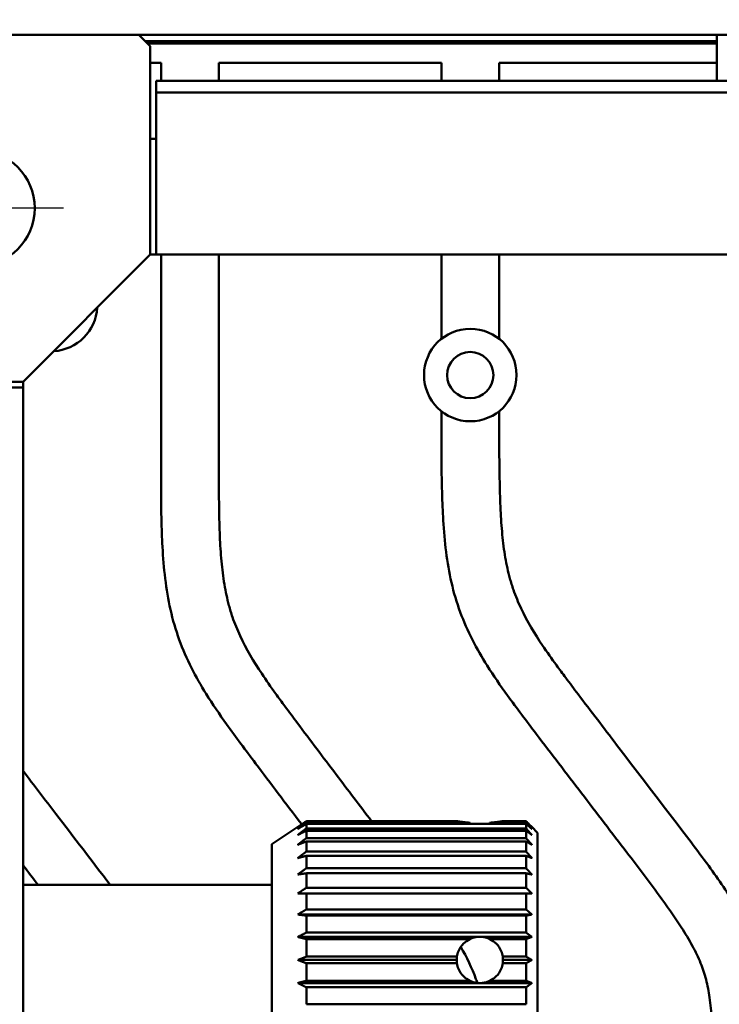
# Model space of a CAD drawing. Header units: millimetres. Extents: x 0 to 2239, y -60 to 841.
# Tile 36 of 151: x 172 to 233, y 696 to 781. Entities that reach past the tile are written whole.
import ezdxf

# ---------------------------------------------------------------- set-up
doc = ezdxf.new("R2010")
doc.units = ezdxf.units.MM
doc.linetypes.add('CHAIN', pattern=[0.3543, 0.2362, -0.0295, 0.0591, -0.0295])
for name, color, linetype, lineweight in [('Bemaßung (ISO)', 7, 'Continuous', 25), ('Mittelpunktmarkierung (ISO)', 7, 'Continuous', 25), ('Sichtbar (ISO)', 7, 'Continuous', 50)]:
    doc.layers.add(name, color=color, linetype=linetype, lineweight=lineweight)
doc.styles.add('Notiztext (DIN)', font='isocpeur.ttf')
doc.dimstyles.new('Standard (DIN)', dxfattribs={"dimtxt": 3.5, "dimasz": 2.5, "dimexe": 2, "dimexo": 0.5, "dimgap": 0.5, "dimtad": 1, "dimrnd": 1e-08, "dimtxsty": 'Notiztext (DIN)', "dimcen": 0.09, "dimdle": 10, "dimclrd": 256, "dimclre": 256, "dimclrt": 256, "dimadec": 0, "dimazin": 0, "dimtfac": 1, "dimtmove": 0, "dimatfit": 3, "dimfxl": 1, "dimtolj": 1, "dimtzin": 0, "dimlwd": -1, "dimlwe": -1, "dimarcsym": 0})

# ---------------------------------------------------------------- blocks, each defined once
blk = doc.blocks.new('*D15')
at = {"layer": 'Bemaßung (ISO)', "transparency": 16777216}
for p, q in [((168.74, 768.963), (168.74, 794.92)), ((388.74, 768.963), (388.74, 794.92)), ((171.24, 792.92), (386.24, 792.92))]:
    blk.add_line(p, q, dxfattribs=at)
for points in [[(171.24, 793.337), (171.24, 792.504), (168.74, 792.92)], [(386.24, 793.337), (386.24, 792.504), (388.74, 792.92)]]:
    blk.add_solid(points, dxfattribs=at)
at = {"layer": 'Defpoints', "color": 0, "transparency": 16777216}
for p in [(388.74, 792.92), (168.74, 768.463), (388.74, 768.463)]:
    blk.add_point(p, dxfattribs=at)
at = {"layer": 'Bemaßung (ISO)', "transparency": 16777216, "insert": (275.415, 796.92), "char_height": 3.5, "attachment_point": 1, "style": 'Notiztext (DIN)'}
blk.add_mtext('\\A1;220', dxfattribs=at)

msp = doc.modelspace()

# ---------------------------------------------------------------- linework, layer by layer
at = {"layer": 'Mittelpunktmarkierung (ISO)', "linetype": 'CHAIN', "ltscale": 23.990969}
msp.add_line((176.2399, 765.0629), (161.2399, 765.0629), dxfattribs=at)
at = {"layer": 'Sichtbar (ISO)'}
for p, q in [((154.7399, 780.0629), (182.7399, 780.0629)), ((182.7399, 780.0629), (183.7399, 779.0629)), ((232.7399, 780.0629), (182.7399, 780.0629)), ((232.7399, 780.0629), (236.7399, 780.0629)), ((232.7399, 776.0629), (232.7399, 780.0629)), ((232.7399, 779.4906), (183.3123, 779.4906)), ((232.7399, 779.3062), (183.4967, 779.3062)), ((183.7399, 761.0629), (183.7399, 779.0629)), ((184.6649, 777.6379), (183.7399, 777.6379)), ((184.6649, 776.0629), (184.6649, 777.6379)), ((189.6649, 777.6379), (189.6649, 776.0629)), ((208.9149, 777.6379), (189.6649, 777.6379)), ((208.9149, 776.0629), (208.9149, 777.6379)), ((213.9149, 777.6379), (213.9149, 776.0629)), ((232.7399, 777.6379), (213.9149, 777.6379)), ((184.2399, 776.0629), (373.2399, 776.0629)), ((184.2399, 776.0629), (184.2399, 775.0629)), ((184.2399, 775.0629), (373.2399, 775.0629)), ((184.2399, 761.0629), (184.2399, 775.0629)), ((183.7399, 771.0629), (184.2399, 771.0629)), ((183.7399, 761.0629), (172.7399, 750.0629)), ((184.2399, 761.0629), (183.7399, 761.0629)), ((373.2399, 761.0629), (184.2399, 761.0629)), ((184.6649, 742.9061), (184.6649, 761.0629)), ((189.6649, 761.0629), (189.6649, 742.9061)), ((208.9149, 753.7604), (208.9149, 761.0629)), ((213.9149, 761.0629), (213.9149, 753.7604)), ((154.7399, 750.0629), (172.7399, 750.0629)), ((172.7399, 750.0629), (172.7399, 749.5629)), ((158.7399, 749.5629), (172.7399, 749.5629)), ((172.7399, 310.5629), (172.7399, 749.5629)), ((208.9149, 745.0941), (208.9149, 747.5154)), ((213.9149, 747.5154), (213.9149, 745.0941)), ((210.2606, 712.0595), (197.2399, 712.0595)), ((197.2399, 711.927), (197.2399, 712.0595)), ((211.3699, 711.927), (197.2399, 711.927)), ((197.2399, 711.8274), (216.2399, 711.8274)), ((197.2399, 711.4341), (197.2399, 711.8274)), ((213.0306, 711.8275), (211.4493, 711.8275)), ((216.2399, 711.927), (213.11, 711.927)), ((216.2399, 712.0595), (214.2193, 712.0595)), ((216.2399, 712.0595), (216.2399, 711.927)), ((216.2399, 711.8274), (216.2399, 711.4341)), ((194.2399, 710.0629), (196.49, 711.563)), ((216.2399, 711.4341), (197.2399, 711.4341)), ((197.2399, 710.5956), (197.2399, 711.2379)), ((197.2399, 711.2379), (216.2399, 711.2379)), ((216.2399, 711.2379), (216.2399, 710.5956)), ((217.2399, 711.0629), (216.7399, 711.563)), ((217.2399, 711.0629), (217.2399, 689.0629)), ((194.2399, 690.0629), (194.2399, 710.0629)), ((216.2399, 710.5956), (197.2399, 710.5956)), ((197.2399, 709.4371), (197.2399, 710.3089)), ((197.2399, 710.3089), (216.2399, 710.3089)), ((216.2399, 710.3089), (216.2399, 709.4371)), ((216.2399, 709.4371), (197.2399, 709.4371)), ((197.2399, 707.9938), (197.2399, 709.0685)), ((197.2399, 709.0685), (216.2399, 709.0685)), ((216.2399, 709.0685), (216.2399, 707.9938)), ((216.2399, 707.9938), (197.2399, 707.9938)), ((197.2399, 706.3095), (197.2399, 707.5545)), ((197.2399, 707.5545), (216.2399, 707.5545)), ((216.2399, 707.5545), (216.2399, 706.3095)), ((194.2399, 706.5629), (172.7399, 706.5629)), ((216.2399, 706.3095), (197.2399, 706.3095)), ((197.2399, 704.4354), (197.2399, 705.8129)), ((197.2399, 705.8129), (216.2399, 705.8129)), ((216.2399, 705.8129), (216.2399, 704.4354)), ((216.2399, 704.4354), (197.2399, 704.4354)), ((216.7399, 703.9961), (196.4899, 703.9961)), ((197.2399, 702.4284), (197.2399, 703.8965)), ((197.2399, 703.8965), (216.2399, 703.8965)), ((216.2399, 703.8965), (216.2399, 702.4284)), ((216.2399, 702.4284), (197.2399, 702.4284)), ((212.1296, 702.0598), (196.4899, 702.0598)), ((197.2399, 700.3496), (197.2399, 701.8637)), ((197.2399, 701.8637), (211.3699, 701.8637)), ((216.7399, 702.0598), (212.3503, 702.0598)), ((213.11, 701.8637), (216.2399, 701.8637)), ((216.2399, 701.8637), (216.2399, 700.3496)), ((210.2399, 700.0629), (196.4899, 700.0629)), ((210.2606, 700.3496), (197.2399, 700.3496)), ((216.2399, 700.3496), (214.2193, 700.3496)), ((216.7399, 700.0629), (214.2399, 700.0629)), ((197.2399, 698.262), (197.2399, 699.7762)), ((197.2399, 699.7762), (210.2606, 699.7762)), ((214.2193, 699.7762), (216.2399, 699.7762)), ((216.2399, 699.7762), (216.2399, 698.262)), ((211.3699, 698.262), (197.2399, 698.262)), ((216.2399, 698.262), (213.11, 698.262)), ((212.1296, 698.0659), (196.4899, 698.0659)), ((197.2399, 696.2292), (197.2399, 697.6974)), ((197.2399, 697.6974), (216.2399, 697.6974)), ((216.7399, 698.0659), (212.3503, 698.0659)), ((216.2399, 697.6974), (216.2399, 696.2292)), ((216.2399, 696.2292), (197.2399, 696.2292))]:
    msp.add_line(p, q, dxfattribs=at)
for centre, radius in [((168.7399, 765.0629), 5), ((211.4149, 750.6379), 4), ((211.4149, 750.6379), 2)]:
    msp.add_circle(centre, radius, dxfattribs=at)
msp.add_arc((175.1549, 756.6979), 4, 273.244862, 356.755138, dxfattribs=at)
for centre, major_axis, ratio, start_param, end_param in [((212.2399, 716.8748), (0, 5.4949), 0.3639707, 2.6915367, 2.7351757), ((212.2399, 716.8748), (0, -5.495), 0.3639698, 5.8331246, 5.876763), ((212.2399, 716.8748), (0, -5.495), 0.3639698, 0.4064223, 0.4500607), ((212.2399, 716.8748), (0, 5.4949), 0.3639707, 3.5480096, 3.5916502), ((212.2399, 700.0629), (0, -2), 0.9999913, 3.1967898, 3.5916534), ((212.2399, 700.0629), (-2, 0), 0.9999962, 4.6571918, 4.7675862), ((212.2399, 700.0629), (0, -2), 0.9999913, 2.6915319, 3.0863955), ((212.2399, 700.0629), (-2, 0), 0.9999945, 6.139341, 6.2831853), ((212.2399, 700.0629), (0, -2), 0.9999945, 4.712389, 4.8562333), ((212.2399, 700.0629), (-2, 0), 0.9999945, 3.1415927, 3.285437), ((212.2399, 700.0629), (0, -2), 0.9999945, 1.426952, 1.5707963), ((212.2399, 700.063), (0, -2), 0.9999913, 5.8331246, 6.2279881), ((212.2399, 700.0629), (-2, 0), 0.9999913, 1.1207356, 1.5155991), ((212.2399, 700.063), (0, -2), 0.9999913, 0.0551972, 0.4500607), ((212.2399, 700.0629), (-2, 0), 0.9999913, 1.6259935, 2.020857), ((212.2399, 700.0629), (-2, 0), 0.9999962, 1.5155991, 1.6259935), ((212.2399, 700.0629), (0, -2), 0.9999962, 6.2279881, 6.3383825)]:
    msp.add_ellipse(centre, major_axis=major_axis, ratio=ratio, start_param=start_param, end_param=end_param, dxfattribs=at)
for points, knots in [([(232.4149, 689.6629), (232.4092, 690.5541), (232.4032, 691.4453), (232.3877, 692.3365), (232.3805, 692.7471), (232.3714, 693.1578), (232.3579, 693.5683), (232.3426, 694.0378), (232.3216, 694.5071), (232.2913, 694.9759), (232.2514, 695.5909), (232.1953, 696.205), (232.1083, 696.8151), (232.0334, 697.3404), (231.9356, 697.8627), (231.802, 698.3762), (231.6764, 698.8587), (231.5192, 699.3334), (231.3325, 699.796), (231.13, 700.2978), (230.8926, 700.7854), (230.6356, 701.262), (230.3343, 701.821), (230.0059, 702.365), (229.6624, 702.8991), (229.0581, 703.8386), (228.4072, 704.7474), (227.7454, 705.6479), (226.8323, 706.8905), (225.8987, 708.1174), (224.9635, 709.3433), (223.656, 711.0571), (222.3454, 712.769), (221.0355, 714.4811), (219.7299, 716.1874), (218.425, 717.894), (217.1236, 719.6034), (216.2816, 720.7095), (215.441, 721.8168), (214.6269, 722.9436), (214.0202, 723.7833), (213.4282, 724.6338), (212.8765, 725.5102), (212.4209, 726.2341), (211.9928, 726.9756), (211.604, 727.7373), (211.2065, 728.5158), (210.85, 729.3154), (210.5475, 730.1351), (210.2384, 730.9725), (209.9858, 731.8308), (209.7848, 732.7005), (209.5832, 733.5726), (209.4337, 734.4561), (209.3207, 735.344), (209.2055, 736.2497), (209.1285, 737.1599), (209.074, 738.0713), (209.027, 738.8554), (208.9968, 739.6404), (208.9742, 740.4256), (208.9295, 741.9813), (208.9149, 743.5378), (208.9149, 745.0941)], [0, 0, 0, 0, 0.0429756, 0.0429756, 0.0429756, 0.0627808, 0.0627808, 0.0627808, 0.0854317, 0.0854317, 0.0854317, 0.1151469, 0.1151469, 0.1151469, 0.1407264, 0.1407264, 0.1407264, 0.1647683, 0.1647683, 0.1647683, 0.190854, 0.190854, 0.190854, 0.2214431, 0.2214431, 0.2214431, 0.275248, 0.275248, 0.275248, 0.3494912, 0.3494912, 0.3494912, 0.4532903, 0.4532903, 0.4532903, 0.556737, 0.556737, 0.556737, 0.6236731, 0.6236731, 0.6236731, 0.6735552, 0.6735552, 0.6735552, 0.7147558, 0.7147558, 0.7147558, 0.7568699, 0.7568699, 0.7568699, 0.799901, 0.799901, 0.799901, 0.8430547, 0.8430547, 0.8430547, 0.8870771, 0.8870771, 0.8870771, 0.924954, 0.924954, 0.924954, 1, 1, 1, 1]), ([(213.9149, 745.0941), (213.923, 743.8327), (213.9306, 742.5712), (213.9562, 741.3101), (213.972, 740.5284), (213.9948, 739.7468), (214.0328, 738.9658), (214.0676, 738.2524), (214.115, 737.5395), (214.1842, 736.8286), (214.2484, 736.1682), (214.3315, 735.5095), (214.4438, 734.8554), (214.5482, 734.2469), (214.678, 733.6423), (214.8422, 733.0472), (214.933, 732.7182), (215.0344, 732.3921), (215.1466, 732.0696), (215.3374, 731.5209), (215.5595, 730.9827), (215.8074, 730.4572), (216.3343, 729.3399), (216.9775, 728.2798), (217.6668, 727.2536), (218.0557, 726.6745), (218.4594, 726.1062), (218.8704, 725.5425), (219.133, 725.1822), (219.3986, 724.8238), (219.6656, 724.4666), (220.0216, 723.9905), (220.3801, 723.5167), (220.7391, 723.0432), (221.8462, 721.5831), (222.9583, 720.1261), (224.0722, 718.6706), (226.2224, 715.861), (228.3794, 713.057), (230.5116, 710.234), (231.0225, 709.5576), (231.5319, 708.8801), (232.0316, 708.1954), (232.4671, 707.5986), (232.8952, 706.9962), (233.3099, 706.3851), (233.6987, 705.812), (234.0759, 705.2313), (234.4328, 704.6376), (235.0839, 703.5544), (235.6676, 702.4282), (236.1133, 701.2468), (236.3485, 700.6235), (236.5453, 699.9848), (236.7035, 699.3377), (236.9986, 698.1312), (237.1597, 696.8956), (237.2534, 695.6571), (237.3048, 694.9785), (237.336, 694.2991), (237.3587, 693.6193), (237.4027, 692.3013), (237.4149, 690.9818), (237.4149, 689.6629)], [0, 0, 0, 0, 0.0608257, 0.0608257, 0.0608257, 0.0985275, 0.0985275, 0.0985275, 0.1329671, 0.1329671, 0.1329671, 0.1649618, 0.1649618, 0.1649618, 0.1947283, 0.1947283, 0.1947283, 0.2111858, 0.2111858, 0.2111858, 0.2391865, 0.2391865, 0.2391865, 0.2987194, 0.2987194, 0.2987194, 0.3323121, 0.3323121, 0.3323121, 0.3537806, 0.3537806, 0.3537806, 0.3823973, 0.3823973, 0.3823973, 0.4706436, 0.4706436, 0.4706436, 0.6409893, 0.6409893, 0.6409893, 0.6818033, 0.6818033, 0.6818033, 0.7173771, 0.7173771, 0.7173771, 0.750735, 0.750735, 0.750735, 0.8116004, 0.8116004, 0.8116004, 0.8437163, 0.8437163, 0.8437163, 0.9035957, 0.9035957, 0.9035957, 0.9364005, 0.9364005, 0.9364005, 1, 1, 1, 1]), ([(196.827, 711.7869), (196.8097, 711.8098), (195.4797, 713.5667), (193.3013, 716.446), (190.5203, 720.1486), (188.6359, 722.8857), (187.2475, 725.3194), (186.1773, 727.7533), (185.4281, 730.3476), (184.9849, 733.0484), (184.7773, 735.6668), (184.6651, 738.9599), (184.6649, 741.3307), (184.6649, 742.9061)], [0.4519234, 0.4519234, 0.4519234, 0.4519234, 0.45329027, 0.55673706, 0.62367314, 0.6735552, 0.71475577, 0.75686988, 0.79990097, 0.8430547, 0.8870771, 0.92495402, 1, 1, 1, 1]), ([(189.6649, 742.9061), (189.6665, 741.6292), (189.6677, 740.3523), (189.687, 739.0755), (189.6991, 738.2842), (189.7181, 737.4929), (189.7525, 736.7022), (189.7839, 735.9799), (189.8283, 735.258), (189.8946, 734.5381), (189.9562, 733.8692), (190.0369, 733.2021), (190.1471, 732.5394), (190.2497, 731.9229), (190.3779, 731.3102), (190.5411, 730.707), (190.6313, 730.3735), (190.7322, 730.0428), (190.8441, 729.7158), (191.0344, 729.1594), (191.2565, 728.6135), (191.5046, 728.0803), (192.0322, 726.9465), (192.6777, 725.8702), (193.3702, 724.8279), (193.7609, 724.2397), (194.1665, 723.6623), (194.5796, 723.0896), (194.8436, 722.7235), (195.1106, 722.3593), (195.379, 721.9964), (195.7369, 721.5127), (196.0973, 721.0312), (196.4582, 720.55), (197.5713, 719.0663), (198.6894, 717.5857), (199.8094, 716.1066), (200.8312, 714.7572), (201.8545, 713.409), (202.8761, 712.0595)], [0, 0, 0, 0, 0.06082574, 0.06082574, 0.06082574, 0.09852746, 0.09852746, 0.09852746, 0.13296707, 0.13296707, 0.13296707, 0.16496184, 0.16496184, 0.16496184, 0.19472835, 0.19472835, 0.19472835, 0.21118575, 0.21118575, 0.21118575, 0.2391865, 0.2391865, 0.2391865, 0.29871939, 0.29871939, 0.29871939, 0.33231212, 0.33231212, 0.33231212, 0.35378058, 0.35378058, 0.35378058, 0.38239728, 0.38239728, 0.38239728, 0.47064356, 0.47064356, 0.47064356, 0.55115444, 0.55115444, 0.55115444, 0.55115444]), ([(172.7399, 716.4072), (173.6814, 715.1679), (174.6261, 713.9306), (175.5722, 712.6945), (177.1362, 710.6508), (178.7038, 708.6101), (180.2629, 706.5629)], [0.25926678, 0.25926678, 0.25926678, 0.25926678, 0.35225133, 0.35225133, 0.35225133, 0.5059764, 0.5059764, 0.5059764, 0.5059764]), ([(210.2606, 712.0595), (210.2847, 712.0554), (210.3284, 712.0483), (210.4946, 712.0227), (210.6484, 712.0003), (210.9777, 711.9613), (211.1645, 711.9422), (211.3699, 711.927)], [0.9340407, 0.9340407, 0.9340407, 0.9340407, 0.98135491, 0.98135491, 1.05684282, 1.05684282, 1.12156837, 1.12156837, 1.12156837, 1.12156837]), ([(211.3699, 711.927), (211.1645, 711.9421), (210.9777, 711.9612), (210.6484, 712.0003), (210.4946, 712.0227), (210.3284, 712.0483), (210.2847, 712.0554), (210.2606, 712.0595)], [0.69016564, 0.69016564, 0.69016564, 0.69016564, 0.75489119, 0.75489119, 0.8303791, 0.8303791, 0.8776933, 0.8776933, 0.8776933, 0.8776933]), ([(214.2193, 712.0595), (214.1951, 712.0554), (214.1514, 712.0483), (213.9853, 712.0227), (213.8314, 712.0003), (213.5021, 711.9612), (213.3153, 711.9421), (213.11, 711.927)], [0.33012937, 0.33012937, 0.33012937, 0.33012937, 0.37744358, 0.37744358, 0.45293149, 0.45293149, 0.51765703, 0.51765703, 0.51765703, 0.51765703]), ([(213.11, 711.927), (213.3153, 711.9422), (213.5021, 711.9613), (213.8314, 712.0003), (213.9853, 712.0227), (214.1514, 712.0483), (214.1951, 712.0554), (214.2193, 712.0595)], [0.08625431, 0.08625431, 0.08625431, 0.08625431, 0.15097985, 0.15097985, 0.22646776, 0.22646776, 0.27378196, 0.27378196, 0.27378196, 0.27378196]), ([(210.2606, 700.3496), (210.2847, 700.5116), (210.3284, 700.6745), (210.4946, 701.0752), (210.6484, 701.2998), (210.9777, 701.6291), (211.1645, 701.7639), (211.3699, 701.8637)], [0.93404071, 0.93404071, 0.93404071, 0.93404071, 0.98135491, 0.98135491, 1.05684282, 1.05684282, 1.12156837, 1.12156837, 1.12156837, 1.12156837]), ([(213.11, 701.8637), (213.3153, 701.7639), (213.5021, 701.6291), (213.8314, 701.2998), (213.9853, 701.0752), (214.1514, 700.6745), (214.1951, 700.5116), (214.2193, 700.3496)], [0.08625431, 0.08625431, 0.08625431, 0.08625431, 0.15097985, 0.15097985, 0.22646776, 0.22646776, 0.27378197, 0.27378197, 0.27378197, 0.27378197]), ([(210.5964, 701.2025), (211.0993, 700.3024), (211.5488, 699.3727), (211.9075, 698.4073), (211.9485, 698.2967), (211.9884, 698.1857), (212.0271, 698.0743)], [0.762554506, 0.762554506, 0.762554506, 0.762554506, 0.811600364, 0.811600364, 0.811600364, 0.817215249, 0.817215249, 0.817215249, 0.817215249]), ([(210.2606, 699.7763), (210.2847, 699.6143), (210.3284, 699.4513), (210.4946, 699.0506), (210.6484, 698.826), (210.9777, 698.4967), (211.1645, 698.3619), (211.3699, 698.2621)], [0.33012937, 0.33012937, 0.33012937, 0.33012937, 0.37744358, 0.37744358, 0.45293149, 0.45293149, 0.51765703, 0.51765703, 0.51765703, 0.51765703]), ([(211.3699, 698.262), (211.1645, 698.3619), (210.9777, 698.4966), (210.6484, 698.826), (210.4946, 699.0506), (210.3284, 699.4512), (210.2847, 699.6142), (210.2606, 699.7762)], [0.69016564, 0.69016564, 0.69016564, 0.69016564, 0.75489119, 0.75489119, 0.8303791, 0.8303791, 0.8776933, 0.8776933, 0.8776933, 0.8776933]), ([(212.2399, 698.0629), (211.9876, 698.0629), (211.7193, 698.1135), (211.2269, 698.318), (211.0027, 698.4717), (210.6488, 698.8256), (210.495, 699.0498), (210.3286, 699.4506), (210.2848, 699.6138), (210.2611, 699.7763)], [-0.60547484, -0.60547484, -0.60547484, -0.60547484, -0.52978519, -0.52978519, -0.45409555, -0.45409555, -0.37841648, -0.37841648, -0.33092844, -0.33092844, -0.33092844, -0.33092844]), ([(210.2611, 699.7763), (210.2848, 699.6138), (210.3286, 699.4506), (210.495, 699.0499), (210.6488, 698.8257), (211.0027, 698.4718), (211.2269, 698.318), (211.7193, 698.1136), (211.9876, 698.0629), (212.4922, 698.0629), (212.7606, 698.1136), (213.253, 698.318), (213.4772, 698.4718), (213.8311, 698.8257), (213.9848, 699.0499), (214.1512, 699.4506), (214.195, 699.6138), (214.2188, 699.7763)], [-0.88001643, -0.88001643, -0.88001643, -0.88001643, -0.8325332, -0.8325332, -0.75685413, -0.75685413, -0.68116449, -0.68116449, -0.60547484, -0.60547484, -0.52978519, -0.52978519, -0.45409555, -0.45409555, -0.37841648, -0.37841648, -0.33093325, -0.33093325, -0.33093325, -0.33093325]), ([(214.2188, 699.7763), (214.195, 699.6138), (214.1512, 699.4506), (213.9848, 699.0498), (213.8311, 698.8256), (213.4772, 698.4717), (213.253, 698.318), (212.7606, 698.1135), (212.4922, 698.0629), (212.2399, 698.0629)], [0.33092844, 0.33092844, 0.33092844, 0.33092844, 0.37841648, 0.37841648, 0.45409555, 0.45409555, 0.52978519, 0.52978519, 0.60547484, 0.60547484, 0.60547484, 0.60547484]), ([(213.11, 698.2621), (213.3153, 698.3619), (213.5021, 698.4967), (213.8314, 698.826), (213.9853, 699.0506), (214.1514, 699.4513), (214.1951, 699.6143), (214.2193, 699.7763)], [0.69016564, 0.69016564, 0.69016564, 0.69016564, 0.75489119, 0.75489119, 0.8303791, 0.8303791, 0.8776933, 0.8776933, 0.8776933, 0.8776933]), ([(214.2193, 699.7762), (214.1951, 699.6142), (214.1514, 699.4512), (213.9853, 699.0506), (213.8314, 698.826), (213.5021, 698.4966), (213.3153, 698.3619), (213.11, 698.262)], [0.33012937, 0.33012937, 0.33012937, 0.33012937, 0.37744358, 0.37744358, 0.45293149, 0.45293149, 0.51765703, 0.51765703, 0.51765703, 0.51765703])]:
    msp.add_open_spline(points, degree=3, knots=knots, dxfattribs=at)
for points, weights in [([(196.4899, 711.5629), (196.8544, 711.8059), (197.2399, 712.0595)], [1.0425408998, 1.04519380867, 1.04722962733]), ([(197.2399, 711.927), (196.8544, 711.6519), (196.4899, 711.3882)], [1.0517351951, 1.04931796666, 1.04628301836]), ([(196.4899, 711.3882), (196.8544, 711.6032), (197.2399, 711.8274)], [1.05462033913, 1.05851460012, 1.06179072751]), ([(216.2399, 712.0595), (216.4969, 711.8059), (216.7399, 711.5629)], [1.01340354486, 1.0131920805, 1.01237758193]), ([(216.7399, 711.3882), (216.4969, 711.6519), (216.2399, 711.927)], [1.01762181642, 1.01922126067, 1.02021547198]), ([(216.2399, 711.8274), (216.4969, 711.6032), (216.7399, 711.3882)], [1.05704636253, 1.05170629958, 1.04577024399]), ([(197.2399, 711.4341), (196.8544, 711.1457), (196.4899, 710.8694)], [1.06179072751, 1.05851460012, 1.05462033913]), ([(196.4899, 710.8694), (196.8544, 711.0497), (197.2399, 711.2379)], [1.05462033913, 1.05851460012, 1.06179072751]), ([(216.7399, 710.8694), (216.4969, 711.1457), (216.2399, 711.4341)], [1.04577024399, 1.05170629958, 1.05704636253]), ([(216.2399, 711.2379), (216.4969, 711.0497), (216.7399, 710.8694)], [1.05704636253, 1.05170629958, 1.04577024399]), ([(197.2399, 710.5956), (196.8544, 710.3028), (196.4899, 710.0222)], [1.06179072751, 1.05851460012, 1.05462033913]), ([(196.4899, 710.0222), (196.8544, 710.1625), (197.2399, 710.3089)], [1.05462033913, 1.05851460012, 1.06179072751]), ([(216.7399, 710.0222), (216.4969, 710.3028), (216.2399, 710.5956)], [1.04577024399, 1.05170629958, 1.05704636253]), ([(216.2399, 710.3089), (216.4969, 710.1625), (216.7399, 710.0222)], [1.05704636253, 1.05170629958, 1.04577024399]), ([(197.2399, 709.4371), (196.8544, 709.1487), (196.4899, 708.8724)], [1.06179072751, 1.05851460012, 1.05462033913]), ([(216.7399, 708.8724), (216.4969, 709.1487), (216.2399, 709.4371)], [1.04577024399, 1.05170629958, 1.05704636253]), ([(196.4899, 708.8724), (196.8544, 708.9684), (197.2399, 709.0685)], [1.05462033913, 1.05851460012, 1.06179072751]), ([(216.2399, 709.0685), (216.4969, 708.9684), (216.7399, 708.8724)], [1.05704636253, 1.05170629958, 1.04577024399]), ([(197.2399, 707.9938), (196.8544, 707.7186), (196.4899, 707.455)], [1.06179072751, 1.05851460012, 1.05462033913]), ([(196.4899, 707.455), (196.8544, 707.5037), (197.2399, 707.5545)], [1.05462033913, 1.05851460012, 1.06179072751]), ([(216.7399, 707.455), (216.4969, 707.7186), (216.2399, 707.9938)], [1.04577024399, 1.05170629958, 1.05704636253]), ([(216.2399, 707.5545), (216.4969, 707.5037), (216.7399, 707.455)], [1.05704636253, 1.05170629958, 1.04577024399]), ([(197.2399, 706.3095), (196.8544, 706.0559), (196.4899, 705.8129)], [1.06179072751, 1.05851460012, 1.05462033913]), ([(196.4899, 705.8129), (196.8544, 705.8129), (197.2399, 705.8129)], [1.05462033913, 1.05851460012, 1.06179072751]), ([(216.7399, 705.8129), (216.4969, 706.0559), (216.2399, 706.3095)], [1.04577024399, 1.05170629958, 1.05704636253]), ([(216.2399, 705.8129), (216.4969, 705.8129), (216.7399, 705.8129)], [1.05704636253, 1.05170629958, 1.04577024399]), ([(197.2399, 704.4354), (196.8544, 704.2111), (196.4899, 703.9961)], [1.06179072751, 1.05851460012, 1.05462033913]), ([(216.7399, 703.9961), (216.4969, 704.2111), (216.2399, 704.4354)], [1.04577024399, 1.05170629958, 1.05704636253]), ([(196.4899, 703.9961), (196.8544, 703.9474), (197.2399, 703.8965)], [1.05462033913, 1.05851460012, 1.06179072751]), ([(216.2399, 703.8965), (216.4969, 703.9474), (216.7399, 703.9961)], [1.05704636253, 1.05170629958, 1.04577024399]), ([(197.2399, 702.4284), (196.8544, 702.2402), (196.4899, 702.0598)], [1.06179072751, 1.05851460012, 1.05462033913]), ([(216.7399, 702.0598), (216.4969, 702.2402), (216.2399, 702.4284)], [1.04577024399, 1.05170629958, 1.05704636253]), ([(196.4899, 702.0598), (196.8544, 701.9639), (197.2399, 701.8637)], [1.04628366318, 1.0493186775, 1.05173597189]), ([(216.2399, 701.8637), (216.4969, 701.9639), (216.7399, 702.0598)], [1.02021660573, 1.0192222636, 1.01762268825]), ([(197.2399, 700.3496), (196.8544, 700.2032), (196.4899, 700.0629)], [1.04722962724, 1.04519381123, 1.04254090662]), ([(196.4899, 700.0629), (196.8544, 699.9226), (197.2399, 699.7762)], [1.04254090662, 1.04519381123, 1.04722962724]), ([(216.7399, 700.0629), (216.4969, 700.2032), (216.2399, 700.3496)], [1.01237758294, 1.01319208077, 1.01340354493]), ([(216.2399, 699.7762), (216.4969, 699.9226), (216.7399, 700.0629)], [1.01340354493, 1.01319208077, 1.01237758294]), ([(197.2399, 698.262), (196.8544, 698.1619), (196.4899, 698.0659)], [1.05173597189, 1.0493186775, 1.04628366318]), ([(216.7399, 698.0659), (216.4969, 698.1619), (216.2399, 698.262)], [1.01762268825, 1.0192222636, 1.02021660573]), ([(196.4899, 698.0659), (196.8544, 697.8856), (197.2399, 697.6974)], [1.05462033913, 1.05851460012, 1.06179072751]), ([(216.2399, 697.6974), (216.4969, 697.8856), (216.7399, 698.0659)], [1.05704636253, 1.05170629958, 1.04577024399])]:
    msp.add_rational_spline(points, weights, degree=2, dxfattribs=at)
msp.add_open_spline([(174.0214, 706.5629), (173.5943, 707.1212), (173.1671, 707.6795), (172.7399, 708.2378)], degree=3, dxfattribs=at)

# ---------------------------------------------------------------- dimensions: what is measured, and where the dimension line sits
at = {"layer": 'Bemaßung (ISO)'}
dim = msp.add_linear_dim(base=(388.7399, 792.9202), p1=(168.7399, 768.4629), p2=(388.7399, 768.4629), angle=180, dimstyle='Standard (DIN)', override={"dimgap": 0.5, "dimdec": 2, "dimtol": 0, "dimlim": 0, "dimtp": 0, "dimtm": 0, "dimtdec": 2, "dimtofl": 0, "dimatfit": 1}, dxfattribs=at)
dim.commit()
dim.dimension.update_dxf_attribs({"geometry": '*D15', "text_midpoint": (278.7399, 792.9202), "dimtype": 160})

doc.saveas('drawing.dxf')
